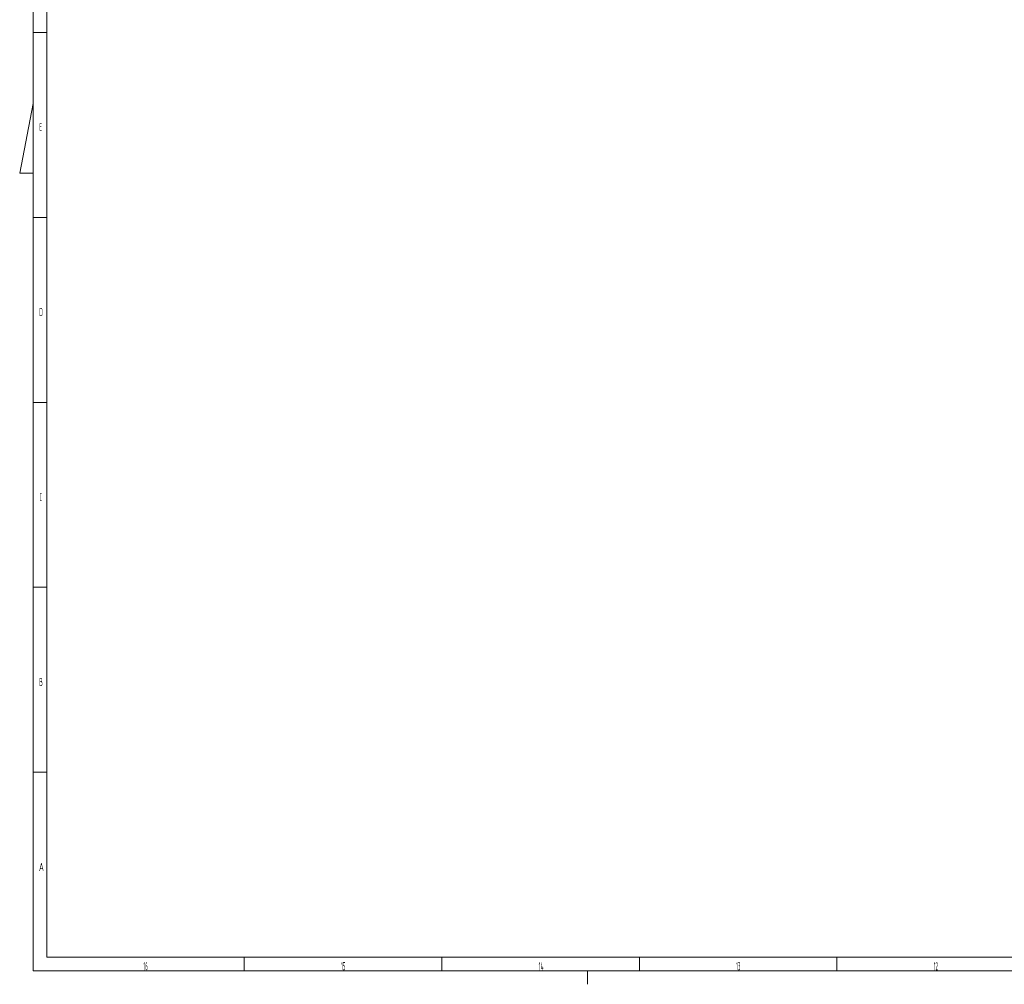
# Model space of a CAD drawing. Header units: millimetres. Extents: x 0 to 1189, y 0 to 841.
# Tile 1 of 27: x 0 to 364, y 0 to 357. Entities that reach past the tile are written whole.
import ezdxf

# ---------------------------------------------------------------- set-up
doc = ezdxf.new("R2010")
doc.units = ezdxf.units.MM
doc.layers.add('220', color=7, linetype='CONTINUOUS', true_color=0xffffff)
doc.styles.add('iso-1', font='isocp.shx')

msp = doc.modelspace()

# ---------------------------------------------------------------- linework, layer by layer
at = {"layer": '220', "color": 30, "linetype": 'Continuous', "lineweight": 18}
for p, q in [((5, 836), (5, 5)), ((5, 5), (1184, 5))]:
    msp.add_line(p, q, dxfattribs=at)
at = {"layer": '220', "color": 1, "linetype": 'Continuous', "lineweight": 13}
for p, q in [((10, 831), (10, 10)), ((10, 352.083), (5, 352.083)), ((0, 300), (5, 325.762)), ((0, 300), (5, 300)), ((10, 283.667), (5, 283.667)), ((10, 215.25), (5, 215.25)), ((10, 146.833), (5, 146.833)), ((10, 78.417), (5, 78.417)), ((999, 10), (10, 10)), ((83.063, 5), (83.063, 10)), ((156.125, 5), (156.125, 10)), ((229.188, 5), (229.188, 10)), ((302.25, 5), (302.25, 10)), ((210, 5), (210, 0))]:
    msp.add_line(p, q, dxfattribs=at)

# ---------------------------------------------------------------- texts
at = {"layer": '220', "color": 1, "linetype": 'Continuous', "lineweight": 13, "char_height": 3, "attachment_point": 8, "line_spacing_factor": 0.963855, "style": 'iso-1'}
for s, insert in [('\\W0.3667;E', (7.75, 315.578)), ('\\W0.4557;D', (7.888, 247.161)), ('\\W0.3464;C', (7.75, 178.745)), ('\\W0.4557;B', (7.888, 110.328)), ('\\W0.5983;A', (8.027, 41.911)), ('\\W0.3902;16', (46.57, 5.203)), ('\\W0.3902;15', (119.633, 5.203)), ('\\W0.4317;14', (192.834, 5.203)), ('\\W0.3902;13', (265.758, 5.203)), ('\\W0.3902;12', (338.82, 5.203))]:
    msp.add_mtext(s, dxfattribs=dict(at, insert=insert))

doc.saveas('drawing.dxf')
